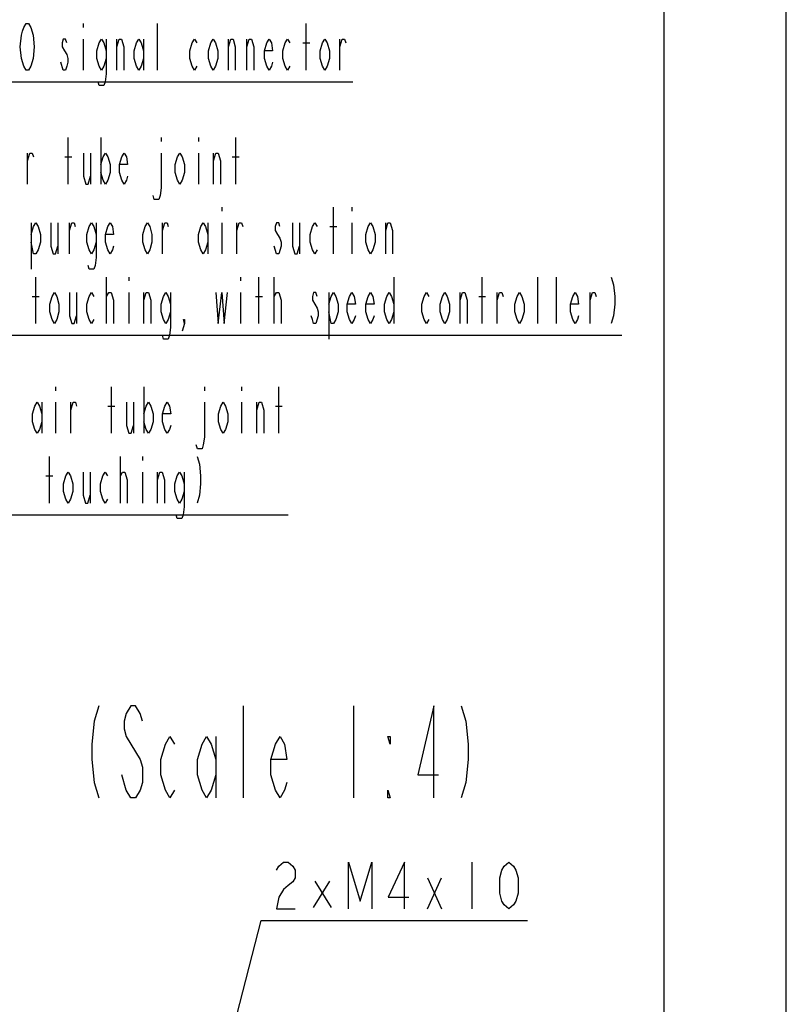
# Model space of a CAD drawing. Header units: millimetres. Extents: x 0 to 770, y -15 to 420.
# Tile 108 of 116: x 531 to 594, y 197 to 278. Entities that reach past the tile are written whole.
import ezdxf

# ---------------------------------------------------------------- set-up
doc = ezdxf.new("R2010")
doc.units = ezdxf.units.MM
doc.header["$LTSCALE"] = 32.67
doc.layers.get('0').update_dxf_attribs({"linetype": 'CONTINUOUS'})
doc.layers.add('DRA_ITEM', color=7, linetype='CONTINUOUS')

msp = doc.modelspace()

# ---------------------------------------------------------------- linework, layer by layer
at = {"color": 7, "linetype": 'CONTINUOUS'}
for p, q in [((584, 410), (584, 10)), ((594, 8.242278), (594, 409.35318))]:
    msp.add_line(p, q, dxfattribs=at)
at = {"layer": 'DRA_ITEM', "color": 2, "linetype": 'CONTINUOUS'}
for p, q in [((536.531116, 277.540164), (536.531116, 277.223477)), ((542.611096, 273.740145), (542.611096, 277.540164)), ((554.771093, 273.740145), (554.771093, 277.540164)), ((536.531116, 276.273491), (536.531116, 273.740145)), ((539.286089, 273.740145), (539.286089, 276.273491)), ((541.471098, 276.273491), (541.471098, 273.740145)), ((548.406113, 273.740145), (548.406113, 276.273491)), ((549.926099, 273.740145), (549.926099, 276.273491)), ((557.526101, 273.740145), (557.526101, 276.273491)), ((554.486093, 275.956804), (555.056093, 275.956804)), ((522.091102, 272.790148), (558.571102, 272.790148)), ((535.326367, 264.428658), (535.326367, 268.228677)), ((537.986351, 268.228677), (537.986351, 264.428658)), ((542.926369, 268.228677), (542.926369, 267.911991)), ((545.966341, 268.228677), (545.966341, 267.911991)), ((549.006349, 264.428658), (549.006349, 268.228677)), ((532.001359, 264.428658), (532.001359, 266.962004)), ((535.041367, 266.645318), (535.611366, 266.645318)), ((537.131352, 266.962004), (537.131352, 264.428658)), ((545.966341, 266.962004), (545.966341, 264.428658)), ((547.201363, 264.428658), (547.201363, 266.962004)), ((548.721349, 266.645318), (549.291349, 266.645318)), ((547.86635, 262.528666), (547.86635, 262.211998)), ((556.986339, 258.728665), (556.986339, 262.528666)), ((558.506361, 262.528666), (558.506361, 262.211998)), ((532.286358, 261.261993), (532.286358, 257.461992)), ((534.471368, 261.261993), (534.471368, 258.728665)), ((535.421354, 258.728665), (535.421354, 261.261993)), ((543.021357, 258.728665), (543.021357, 261.261993)), ((546.726352, 261.261993), (546.726352, 258.728665)), ((547.86635, 261.261993), (547.86635, 258.728665)), ((549.101373, 258.728665), (549.101373, 261.261993)), ((554.231366, 261.261993), (554.231366, 258.728665)), ((556.701339, 260.945325), (557.271375, 260.945325)), ((558.506361, 261.261993), (558.506361, 258.728665)), ((561.26137, 258.728665), (561.26137, 261.261993)), ((532.666346, 253.028673), (532.666346, 256.828674)), ((538.461363, 253.028673), (538.461363, 256.828674)), ((540.266348, 256.828674), (540.266348, 256.512005)), ((549.386373, 256.828674), (549.386373, 256.512005)), ((550.906359, 253.028673), (550.906359, 256.828674)), ((552.141345, 253.028673), (552.141345, 256.828674)), ((561.926357, 256.828674), (561.926357, 253.028673)), ((569.146371, 253.028673), (569.146371, 256.828674)), ((573.706366, 253.028673), (573.706366, 256.828674)), ((575.226352, 253.028673), (575.226352, 256.828674)), ((532.381346, 255.245332), (532.951345, 255.245332)), ((535.991354, 255.562001), (535.991354, 253.028673)), ((538.461363, 255.245332), (538.651374, 255.562001)), ((540.266348, 255.562001), (540.266348, 253.028673)), ((541.501371, 253.028673), (541.501371, 255.562001)), ((549.386373, 255.562001), (549.386373, 253.028673)), ((550.621359, 255.245332), (551.191358, 255.245332)), ((552.141345, 255.245332), (552.331357, 255.562001)), ((556.606351, 255.562001), (556.606351, 251.762)), ((567.34135, 253.028673), (567.34135, 255.562001)), ((568.861372, 255.245332), (569.431371, 255.245332)), ((570.381358, 253.028673), (570.381358, 255.562001)), ((577.98136, 253.028673), (577.98136, 255.562001)), ((519.746357, 252.078666), (580.546357, 252.078666)), ((534.291036, 247.858019), (534.291036, 247.541351)), ((538.85103, 244.058018), (538.85103, 247.858019)), ((541.511015, 247.858019), (541.511015, 244.058018)), ((546.451032, 247.858019), (546.451032, 247.541351)), ((549.491004, 247.858019), (549.491004, 247.541351)), ((552.531012, 244.058018), (552.531012, 247.858019)), ((533.151037, 246.591364), (533.151037, 244.058018)), ((534.291036, 246.591364), (534.291036, 244.058018)), ((535.526022, 244.058018), (535.526022, 246.591364)), ((538.56603, 246.274696), (539.13603, 246.274696)), ((540.656016, 246.591364), (540.656016, 244.058018)), ((549.491004, 246.591364), (549.491004, 244.058018)), ((550.726027, 244.058018), (550.726027, 246.591364)), ((552.246013, 246.274696), (552.816012, 246.274696)), ((533.784338, 238.358026), (533.784338, 242.158027)), ((539.579354, 238.358026), (539.579354, 242.158027)), ((541.38434, 242.158027), (541.38434, 241.841358)), ((533.499338, 240.574685), (534.069337, 240.574685)), ((537.109345, 240.891354), (537.109345, 238.358026)), ((539.579354, 240.574685), (539.769366, 240.891354)), ((541.38434, 240.891354), (541.38434, 238.358026)), ((542.619363, 238.358026), (542.619363, 240.891354)), ((520.864353, 237.408024), (553.29102, 237.408024)), ((549.631456, 214.283605), (549.631456, 221.783598)), ((558.631477, 221.783598), (558.631477, 214.283605)), ((547.381478, 219.283607), (547.381478, 214.283605)), ((540.068977, 214.908603), (539.693956, 216.158599)), ((568.296775, 209.000163), (568.296775, 205.200162)), ((564.686767, 205.200162), (565.826766, 207.73349)), ((564.686767, 207.73349), (565.826766, 205.200162)), ((555.376767, 205.318915), (556.706777, 207.456412)), ((555.471791, 207.456412), (556.801765, 205.318915)), ((544.979173, 180.572385), (551.076776, 204.250162)), ((551.076776, 204.250162), (551.576776, 204.250162)), ((551.576776, 204.250162), (572.856776, 204.250162))]:
    msp.add_line(p, q, dxfattribs=at)
for points in [[(531.686086, 274.056831), (531.496111, 274.690131), (531.401087, 275.640154), (531.496111, 276.590141), (531.591099, 276.906827), (531.686086, 277.223477), (531.876098, 277.540164), (532.06611, 277.540164), (532.256086, 277.223477)], [(532.256086, 277.223477), (532.446097, 276.590141), (532.541085, 275.640154), (532.446097, 274.690131)], [(535.201106, 275.956804), (535.106118, 276.273491), (534.916106, 276.273491), (534.821119, 275.956804), (534.821119, 275.640154), (535.011094, 275.323468), (535.201106, 275.006818), (535.296094, 274.690131), (535.296094, 274.373481), (535.201106, 274.056831), (535.106118, 273.740145), (534.916106, 273.740145), (534.726094, 274.373481)], [(538.43109, 274.690131), (538.241114, 274.056831), (538.051102, 273.740145), (537.86109, 274.056831), (537.671115, 274.690131), (537.671115, 275.323468), (537.86109, 275.956804), (538.051102, 276.273491), (538.241114, 275.956804), (538.43109, 275.323468)], [(538.43109, 276.273491), (538.43109, 273.423494), (538.336102, 272.790158), (538.241114, 272.473471), (537.86109, 272.473471), (537.766103, 272.790158)], [(539.286089, 275.640154), (539.4761, 276.273491), (539.666112, 276.273491), (539.856088, 275.640154), (539.856088, 273.740145)], [(541.471098, 274.690131), (541.281086, 274.056831), (541.09111, 273.740145), (540.901099, 274.056831), (540.711087, 274.690131), (540.711087, 275.323468), (540.901099, 275.956804), (541.09111, 276.273491), (541.281086, 275.956804), (541.471098, 275.323468)], [(545.841116, 274.056831), (545.651105, 273.740145), (545.461093, 274.056831), (545.271117, 274.690131), (545.271117, 275.323468), (545.461093, 275.956804), (545.651105, 276.273491), (545.841116, 275.956804)], [(547.551114, 274.690131), (547.361102, 274.056831), (547.171091, 273.740145), (546.981115, 274.056831), (546.791103, 274.690131), (546.791103, 275.323468), (546.981115, 275.956804), (547.171091, 276.273491), (547.361102, 275.956804), (547.551114, 275.323468), (547.551114, 274.690131)], [(548.406113, 275.640154), (548.596089, 276.273491), (548.786101, 276.273491), (548.976112, 275.640154), (548.976112, 273.740145)], [(549.926099, 275.640154), (550.116111, 276.273491), (550.306087, 276.273491), (550.496098, 275.640154), (550.496098, 273.740145)], [(552.016084, 274.373481), (551.921097, 274.056831), (551.731085, 273.740145), (551.541109, 274.056831), (551.351097, 274.690131), (551.351097, 275.323468), (551.541109, 275.956804), (551.731085, 276.273491), (551.921097, 275.956804), (552.016084, 275.323468), (551.351097, 275.323468)], [(553.441119, 274.056831), (553.251107, 273.740145), (553.061095, 274.056831), (552.87112, 274.690131), (552.87112, 275.323468), (553.061095, 275.956804), (553.251107, 276.273491), (553.441119, 275.956804)], [(556.671103, 274.690131), (556.481091, 274.056831), (556.291115, 273.740145), (556.101103, 274.056831), (555.911091, 274.690131), (555.911091, 275.323468), (556.101103, 275.956804), (556.291115, 276.273491), (556.481091, 275.956804), (556.671103, 275.323468), (556.671103, 274.690131)], [(557.526101, 275.640154), (557.716113, 276.273491), (557.906089, 276.273491), (558.001113, 275.956804)], [(532.446097, 274.690131), (532.256086, 274.056831), (532.06611, 273.740145), (531.876098, 273.740145), (531.686086, 274.056831)], [(532.001359, 266.328668), (532.191371, 266.962004), (532.381346, 266.962004), (532.47637, 266.645318)], [(536.561353, 266.962004), (536.561353, 265.061995), (536.751365, 264.428658), (536.94134, 264.428658), (537.131352, 265.061995)], [(537.986351, 266.011981), (538.176363, 266.645318), (538.366375, 266.962004), (538.55635, 266.645318), (538.746362, 266.011981), (538.746362, 265.378681), (538.55635, 264.745344), (538.366375, 264.428658), (538.176363, 264.745344), (537.986351, 265.378681)], [(540.17136, 265.061995), (540.076373, 264.745344), (539.886361, 264.428658), (539.696349, 264.745344), (539.506373, 265.378681), (539.506373, 266.011981), (539.696349, 266.645318), (539.886361, 266.962004), (540.076373, 266.645318), (540.17136, 266.011981), (539.506373, 266.011981)], [(542.926369, 266.962004), (542.926369, 264.112008), (542.831345, 263.478671), (542.736357, 263.162003), (542.35637, 263.162003), (542.261346, 263.478671)], [(544.826342, 265.378681), (544.636367, 264.745344), (544.446355, 264.428658), (544.256343, 264.745344), (544.066367, 265.378681), (544.066367, 266.011981), (544.256343, 266.645318), (544.446355, 266.962004), (544.636367, 266.645318), (544.826342, 266.011981), (544.826342, 265.378681)], [(547.201363, 266.328668), (547.391339, 266.962004), (547.581351, 266.962004), (547.771363, 266.328668), (547.771363, 264.428658)], [(532.286358, 260.312007), (532.47637, 260.945325), (532.666346, 261.261993), (532.856358, 260.945325), (533.04637, 260.312007), (533.04637, 259.67867), (532.856358, 259.045334), (532.666346, 258.728665), (532.47637, 258.728665), (532.286358, 259.67867)], [(533.901368, 261.261993), (533.901368, 259.362002), (534.091344, 258.728665), (534.281356, 258.728665), (534.471368, 259.362002)], [(535.421354, 260.628657), (535.611366, 261.261993), (535.801342, 261.261993), (535.896366, 260.945325)], [(537.606364, 259.67867), (537.416352, 259.045334), (537.22634, 258.728665), (537.036364, 259.045334), (536.846353, 259.67867), (536.846353, 260.312007), (537.036364, 260.945325), (537.22634, 261.261993), (537.416352, 260.945325), (537.606364, 260.312007)], [(537.606364, 261.261993), (537.606364, 258.411997), (537.51134, 257.77866), (537.416352, 257.461992), (537.036364, 257.461992), (536.94134, 257.77866)], [(539.031362, 259.362002), (538.936374, 259.045334), (538.746362, 258.728665), (538.55635, 259.045334), (538.366375, 259.67867), (538.366375, 260.312007), (538.55635, 260.945325), (538.746362, 261.261993), (538.936374, 260.945325), (539.031362, 260.312007), (538.366375, 260.312007)], [(542.166358, 259.67867), (541.976346, 259.045334), (541.78637, 258.728665), (541.596359, 259.045334), (541.406347, 259.67867), (541.406347, 260.312007), (541.596359, 260.945325), (541.78637, 261.261993), (541.976346, 260.945325), (542.166358, 260.312007), (542.166358, 259.67867)], [(543.021357, 260.628657), (543.211369, 261.261993), (543.401344, 261.261993), (543.496368, 260.945325)], [(546.726352, 259.67867), (546.53634, 259.045334), (546.346365, 258.728665), (546.156353, 259.045334), (545.966341, 259.67867), (545.966341, 260.312007), (546.156353, 260.945325), (546.346365, 261.261993), (546.53634, 260.945325), (546.726352, 260.312007)], [(549.101373, 260.628657), (549.291349, 261.261993), (549.48136, 261.261993), (549.576348, 260.945325)], [(552.616356, 260.945325), (552.521369, 261.261993), (552.331357, 261.261993), (552.236369, 260.945325), (552.236369, 260.628657), (552.426345, 260.312007), (552.616356, 259.995338), (552.711344, 259.67867), (552.711344, 259.362002)], [(553.661367, 261.261993), (553.661367, 259.362002), (553.851343, 258.728665), (554.041355, 258.728665), (554.231366, 259.362002)], [(555.656365, 259.045334), (555.466353, 258.728665), (555.276341, 259.045334), (555.086365, 259.67867), (555.086365, 260.312007), (555.276341, 260.945325), (555.466353, 261.261993), (555.656365, 260.945325)], [(560.406371, 259.67867), (560.216359, 259.045334), (560.026347, 258.728665), (559.836371, 259.045334), (559.646359, 259.67867), (559.646359, 260.312007), (559.836371, 260.945325), (560.026347, 261.261993), (560.216359, 260.945325), (560.406371, 260.312007), (560.406371, 259.67867)], [(561.26137, 260.628657), (561.451345, 261.261993), (561.641357, 261.261993), (561.831369, 260.628657), (561.831369, 258.728665)], [(552.711344, 259.362002), (552.521369, 258.728665), (552.331357, 258.728665), (552.141345, 259.362002)], [(579.691358, 256.828674), (579.88137, 256.195337), (579.976358, 255.245332), (579.976358, 254.611996), (579.88137, 253.661991), (579.691358, 253.028673)], [(534.566355, 253.978659), (534.376344, 253.345341), (534.186368, 253.028673), (533.996356, 253.345341), (533.806344, 253.978659), (533.806344, 254.611996), (533.996356, 255.245332), (534.186368, 255.562001), (534.376344, 255.245332), (534.566355, 254.611996), (534.566355, 253.978659)], [(535.421354, 255.562001), (535.421354, 253.661991), (535.611366, 253.028673), (535.801342, 253.028673), (535.991354, 253.661991)], [(537.416352, 253.345341), (537.22634, 253.028673), (537.036364, 253.345341), (536.846353, 253.978659), (536.846353, 254.611996), (537.036364, 255.245332), (537.22634, 255.562001), (537.416352, 255.245332)], [(538.651374, 255.562001), (538.84135, 255.562001), (539.031362, 254.928664), (539.031362, 253.028673)], [(541.501371, 254.928664), (541.691346, 255.562001), (541.881358, 255.562001), (542.07137, 254.928664), (542.07137, 253.028673)], [(543.686344, 253.978659), (543.496368, 253.345341), (543.306356, 253.028673), (543.116344, 253.345341), (542.926369, 253.978659), (542.926369, 254.611996), (543.116344, 255.245332), (543.306356, 255.562001), (543.496368, 255.245332), (543.686344, 254.611996)], [(543.686344, 255.562001), (543.686344, 252.712004), (543.591356, 252.078668), (543.496368, 251.762), (543.116344, 251.762), (543.021357, 252.078668)], [(547.391339, 255.562001), (547.581351, 253.028673), (547.86635, 255.562001), (548.056362, 253.028673), (548.341362, 255.562001)], [(552.331357, 255.562001), (552.521369, 255.562001), (552.711344, 254.928664), (552.711344, 253.028673)], [(555.656365, 255.245332), (555.561341, 255.562001), (555.371365, 255.562001), (555.276341, 255.245332), (555.276341, 254.928664)], [(556.606351, 254.611996), (556.796363, 255.245332), (556.986339, 255.562001), (557.176351, 255.245332), (557.366362, 254.611996), (557.366362, 253.978659), (557.176351, 253.345341), (556.986339, 253.028673), (556.796363, 253.028673), (556.606351, 253.978659)], [(558.791361, 253.661991), (558.696373, 253.345341), (558.506361, 253.028673), (558.316349, 253.345341), (558.126374, 253.978659), (558.126374, 254.611996), (558.316349, 255.245332), (558.506361, 255.562001), (558.696373, 255.245332), (558.791361, 254.611996), (558.126374, 254.611996)], [(560.311347, 253.661991), (560.216359, 253.345341), (560.026347, 253.028673), (559.836371, 253.345341), (559.646359, 253.978659), (559.646359, 254.611996), (559.836371, 255.245332), (560.026347, 255.562001), (560.216359, 255.245332), (560.311347, 254.611996), (559.646359, 254.611996)], [(561.926357, 253.978659), (561.736345, 253.345341), (561.546369, 253.028673), (561.356357, 253.345341), (561.166345, 253.978659), (561.166345, 254.611996), (561.356357, 255.245332), (561.546369, 255.562001), (561.736345, 255.245332), (561.926357, 254.611996)], [(564.776353, 253.345341), (564.586341, 253.028673), (564.396365, 253.345341), (564.206354, 253.978659), (564.206354, 254.611996), (564.396365, 255.245332), (564.586341, 255.562001), (564.776353, 255.245332)], [(566.486351, 253.978659), (566.296339, 253.345341), (566.106363, 253.028673), (565.916351, 253.345341), (565.72634, 253.978659), (565.72634, 254.611996), (565.916351, 255.245332), (566.106363, 255.562001), (566.296339, 255.245332), (566.486351, 254.611996), (566.486351, 253.978659)], [(567.34135, 254.928664), (567.531361, 255.562001), (567.721373, 255.562001), (567.911349, 254.928664), (567.911349, 253.028673)], [(570.381358, 254.928664), (570.57137, 255.562001), (570.761345, 255.562001), (570.856369, 255.245332)], [(572.566367, 253.978659), (572.376355, 253.345341), (572.186343, 253.028673), (571.996368, 253.345341), (571.806356, 253.978659), (571.806356, 254.611996), (571.996368, 255.245332), (572.186343, 255.562001), (572.376355, 255.245332), (572.566367, 254.611996), (572.566367, 253.978659)], [(577.031373, 253.661991), (576.936349, 253.345341), (576.746374, 253.028673), (576.556362, 253.345341), (576.36635, 253.978659), (576.36635, 254.611996), (576.556362, 255.245332), (576.746374, 255.562001), (576.936349, 255.245332), (577.031373, 254.611996), (576.36635, 254.611996)], [(577.98136, 254.928664), (578.171372, 255.562001), (578.361348, 255.562001), (578.456372, 255.245332)], [(555.276341, 254.928664), (555.656365, 254.295328), (555.751352, 253.978659), (555.751352, 253.661991)], [(555.751352, 253.661991), (555.561341, 253.028673), (555.371365, 253.028673), (555.276341, 253.345341), (555.181353, 253.661991)], [(544.826342, 253.028673), (544.731354, 253.345341), (544.826342, 253.345341), (544.826342, 253.028673), (544.636367, 252.395336)], [(533.151037, 245.008023), (532.961026, 244.374686), (532.771014, 244.058018), (532.581038, 244.374686), (532.391026, 245.008023), (532.391026, 245.64136), (532.581038, 246.274696), (532.771014, 246.591364), (532.961026, 246.274696), (533.151037, 245.64136)], [(535.526022, 245.958028), (535.716034, 246.591364), (535.90601, 246.591364), (536.001034, 246.274696)], [(540.086016, 246.591364), (540.086016, 244.691355), (540.276028, 244.058018), (540.466004, 244.058018), (540.656016, 244.691355)], [(541.511015, 245.64136), (541.701026, 246.274696), (541.891038, 246.591364), (542.081014, 246.274696), (542.271026, 245.64136), (542.271026, 245.008023), (542.081014, 244.374686), (541.891038, 244.058018), (541.701026, 244.374686), (541.511015, 245.008023)], [(543.696024, 244.691355), (543.601036, 244.374686), (543.411024, 244.058018), (543.221012, 244.374686), (543.031037, 245.008023), (543.031037, 245.64136), (543.221012, 246.274696), (543.411024, 246.591364), (543.601036, 246.274696), (543.696024, 245.64136), (543.031037, 245.64136)], [(546.451032, 246.591364), (546.451032, 243.74135), (546.356008, 243.108031), (546.261021, 242.791363), (545.881033, 242.791363), (545.786009, 243.108031)], [(548.351006, 245.008023), (548.16103, 244.374686), (547.971018, 244.058018), (547.781006, 244.374686), (547.591031, 245.008023), (547.591031, 245.64136), (547.781006, 246.274696), (547.971018, 246.591364), (548.16103, 246.274696), (548.351006, 245.64136), (548.351006, 245.008023)], [(550.726027, 245.958028), (550.916002, 246.591364), (551.106014, 246.591364), (551.296026, 245.958028), (551.296026, 244.058018)], [(545.849346, 242.158027), (546.039358, 241.52469), (546.134346, 240.574685), (546.134346, 239.941349), (546.039358, 238.991362), (545.849346, 238.358026)], [(535.684347, 239.30803), (535.494335, 238.674694), (535.30436, 238.358026), (535.114348, 238.674694), (534.924336, 239.30803), (534.924336, 239.941349), (535.114348, 240.574685), (535.30436, 240.891354), (535.494335, 240.574685), (535.684347, 239.941349), (535.684347, 239.30803)], [(536.539346, 240.891354), (536.539346, 238.991362), (536.729358, 238.358026), (536.91937, 238.358026), (537.109345, 238.991362)], [(538.534344, 238.674694), (538.344368, 238.358026), (538.154356, 238.674694), (537.964344, 239.30803), (537.964344, 239.941349), (538.154356, 240.574685), (538.344368, 240.891354), (538.534344, 240.574685)], [(539.769366, 240.891354), (539.959342, 240.891354), (540.149354, 240.258017), (540.149354, 238.358026)], [(542.619363, 240.258017), (542.809338, 240.891354), (542.99935, 240.891354), (543.189362, 240.258017), (543.189362, 238.358026)], [(544.804336, 239.30803), (544.61436, 238.674694), (544.424348, 238.358026), (544.234336, 238.674694), (544.044361, 239.30803), (544.044361, 239.941349), (544.234336, 240.574685), (544.424348, 240.891354), (544.61436, 240.574685), (544.804336, 239.941349)], [(544.804336, 240.891354), (544.804336, 238.041357), (544.709348, 237.408021), (544.61436, 237.091352), (544.234336, 237.091352), (544.139349, 237.408021)], [(537.818962, 221.783598), (537.443978, 220.533602), (537.256468, 218.658609), (537.256468, 217.408613), (537.443978, 215.533601), (537.818962, 214.283605)], [(541.381476, 220.533602), (541.193966, 221.1586), (540.818981, 221.783598), (540.443961, 221.783598), (540.068977, 221.1586), (539.881466, 220.533602), (539.881466, 219.908604), (540.068977, 219.283607), (540.443961, 218.658609), (540.818981, 218.033611), (541.193966, 217.408613), (541.381476, 216.783615), (541.381476, 215.533601), (541.193966, 214.908603), (540.818981, 214.283605), (540.443961, 214.283605), (540.068977, 214.908603)], [(565.193973, 214.283605), (565.193973, 221.783598), (563.881474, 216.158599), (565.568957, 216.158599)], [(567.443951, 221.783598), (567.818971, 220.533602), (568.006482, 218.658609), (568.006482, 217.408613), (567.818971, 215.533601), (567.443951, 214.283605)], [(544.006474, 214.908603), (543.631454, 214.283605), (543.25647, 214.908603), (542.881485, 216.158599), (542.881485, 217.408613), (543.25647, 218.658609), (543.631454, 219.283607), (544.006474, 218.658609)], [(547.381478, 216.158599), (547.006457, 214.908603), (546.631473, 214.283605), (546.256452, 214.908603), (545.881468, 216.158599), (545.881468, 217.408613), (546.256452, 218.658609), (546.631473, 219.283607), (547.006457, 218.658609), (547.381478, 217.408613)], [(553.193969, 215.533601), (553.006459, 214.908603), (552.631475, 214.283605), (552.256454, 214.908603), (551.88147, 216.158599), (551.88147, 217.408613), (552.256454, 218.658609), (552.631475, 219.283607), (553.006459, 218.658609), (553.193969, 217.408613), (551.88147, 217.408613)], [(561.631459, 219.283607), (561.631459, 218.658609), (561.443985, 219.283607), (561.631459, 219.283607)], [(561.631459, 214.283605), (561.443985, 214.283605), (561.443985, 214.908603), (561.631459, 214.283605)], [(552.336759, 208.366826), (552.526771, 208.683495), (552.906794, 209.000163), (553.286782, 209.000163), (553.666769, 208.683495), (553.856781, 208.366826), (553.856781, 207.73349), (553.666769, 207.416821), (553.286782, 207.100153), (552.906794, 206.783503), (552.526771, 206.150167), (552.336759, 205.200162), (553.856781, 205.200162)], [(558.226763, 205.200162), (558.226763, 209.000163), (559.176786, 205.833498), (560.126773, 209.000163), (560.126773, 205.200162)], [(562.786794, 205.200162), (562.786794, 209.000163), (561.456783, 206.150167), (563.166781, 206.150167)], [(571.336783, 205.200162), (570.956759, 205.51683), (570.766783, 205.833498), (570.576772, 206.466835), (570.576772, 207.73349), (570.766783, 208.366826), (570.956759, 208.683495), (571.336783, 209.000163), (571.71677, 208.683495), (571.906782, 208.366826), (572.096794, 207.73349), (572.096794, 206.466835), (571.906782, 205.833498), (571.71677, 205.51683), (571.336783, 205.200162)]]:
    msp.add_lwpolyline(points, dxfattribs=at)

doc.saveas('drawing.dxf')
